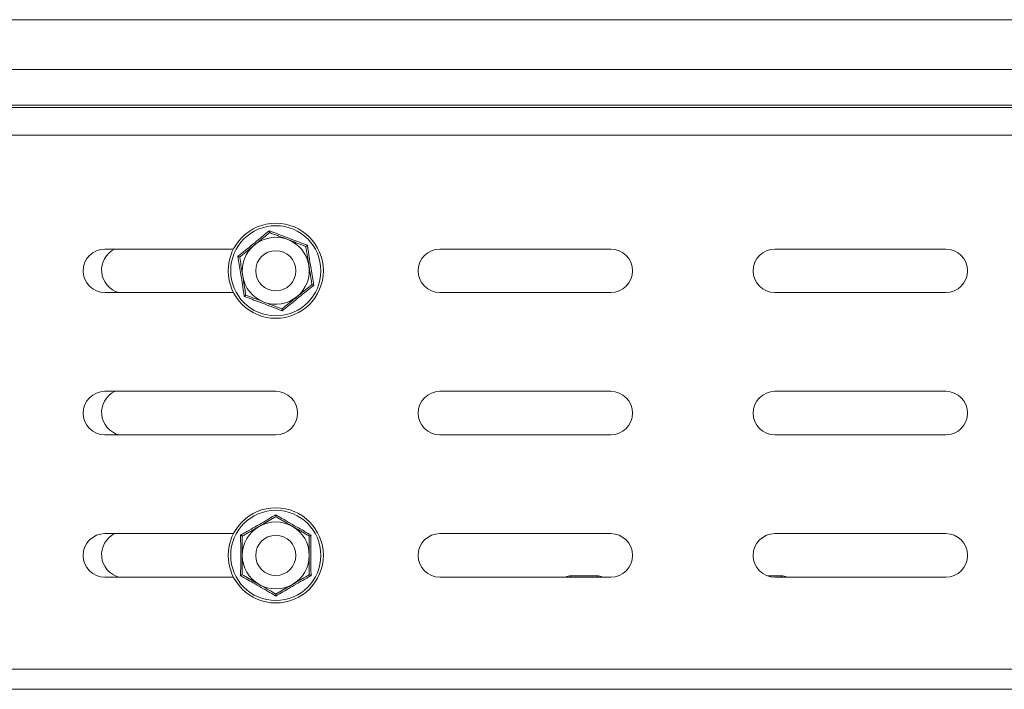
# Model space of a CAD drawing. Header units: millimetres. Extents: x 38 to 1681, y -3632 to -200.
# Tile 14 of 27: x 689 to 836, y -2182 to -2082. Entities that reach past the tile are written whole.
import ezdxf

# ---------------------------------------------------------------- set-up
doc = ezdxf.new("R2010")
doc.units = ezdxf.units.MM

msp = doc.modelspace()

# ---------------------------------------------------------------- linework, layer by layer
at = {"color": 7, "linetype": 'Continuous', "lineweight": 15}
for p, q in [((1189.6, -2081.5), (642.6, -2081.5)), ((642.6, -2088.96), (1189.6, -2088.96)), ((642.6, -2094.27), (1189.6, -2094.27)), ((642.6, -2094.63), (1189.6, -2094.63)), ((642.6, -2098.76), (1189.6, -2098.76)), ((721.04, -2115.75), (701.85, -2115.75)), ((777.35, -2115.75), (751.85, -2115.75)), ((827.35, -2115.75), (801.85, -2115.75)), ((701.85, -2122.25), (721.04, -2122.25)), ((751.85, -2122.25), (777.35, -2122.25)), ((801.85, -2122.25), (827.35, -2122.25)), ((727.35, -2137), (701.85, -2137)), ((777.35, -2137), (751.85, -2137)), ((827.35, -2137), (801.85, -2137)), ((701.85, -2143.5), (727.35, -2143.5)), ((751.85, -2143.5), (777.35, -2143.5)), ((801.85, -2143.5), (827.35, -2143.5)), ((721.04, -2158.25), (701.85, -2158.25)), ((777.35, -2158.25), (751.85, -2158.25)), ((827.35, -2158.25), (801.85, -2158.25)), ((771.4, -2164.56), (775.3, -2164.56)), ((800.76, -2164.56), (802.8, -2164.56)), ((701.85, -2164.75), (721.04, -2164.75)), ((751.85, -2164.75), (777.35, -2164.75)), ((801.85, -2164.75), (827.35, -2164.75)), ((642.6, -2178.5), (1189.6, -2178.5)), ((642.6, -2181.5), (1189.6, -2181.5))]:
    msp.add_line(p, q, dxfattribs=at)
at = {"color": 8, "linetype": 'Continuous', "lineweight": 15}
for p, q in [((771.4, -2164.56), (771.4, -2164.75)), ((775.3, -2164.75), (775.3, -2164.56)), ((802.8, -2164.75), (802.8, -2164.56))]:
    msp.add_line(p, q, dxfattribs=at)
at = {"color": 7, "linetype": 'Continuous', "lineweight": 15}
for centre, radius in [((727.35, -2119), 7.1), ((727.35, -2119), 6.73), ((727.35, -2119), 3), ((727.35, -2161.5), 7.1), ((727.35, -2161.5), 6.73), ((727.35, -2161.5), 3)]:
    msp.add_circle(centre, radius, dxfattribs=at)
for centre, radius, start, end in [((727.35, -2119), 5, 69.1229, 129.1229), ((727.35, -2119), 5, 9.1229, 69.1229), ((701.85, -2119), 3.25, 90, 270), ((704.85, -2118.88), 3.5, 116.7655, 254.6411), ((727.35, -2119), 5, 129.1229, 189.1229), ((751.85, -2119), 3.25, 90, 270), ((777.35, -2119), 3.25, 270, 90), ((801.85, -2119), 3.25, 90, 270), ((827.35, -2119), 3.25, 270, 90), ((727.35, -2119), 5, 309.1229, 9.1229), ((727.35, -2119), 5, 189.1229, 249.1229), ((727.35, -2119), 5, 249.1229, 309.1229), ((701.85, -2140.25), 3.25, 90, 270), ((704.85, -2140.13), 3.5, 116.7655, 254.6411), ((727.35, -2140.25), 3.25, 270, 90), ((751.85, -2140.25), 3.25, 90, 270), ((777.35, -2140.25), 3.25, 270, 90), ((801.85, -2140.25), 3.25, 90, 270), ((827.35, -2140.25), 3.25, 270, 90), ((727.35, -2161.5), 5, 120, 180), ((727.35, -2161.5), 5, 60, 120), ((727.35, -2161.5), 5, 0, 60), ((701.85, -2161.5), 3.25, 90, 270), ((704.85, -2161.38), 3.5, 116.7655, 254.6411), ((751.85, -2161.5), 3.25, 90, 270), ((777.35, -2161.5), 3.25, 270, 90), ((801.85, -2161.5), 3.25, 90, 270), ((827.35, -2161.5), 3.25, 270, 90), ((727.35, -2161.5), 5, 180, 240), ((727.35, -2161.5), 5, 300, 0), ((771.4, -2166.36), 1.8, 90, 116.5628), ((775.3, -2166.36), 1.8, 63.4372, 90), ((802.8, -2166.36), 1.8, 63.4372, 90), ((727.35, -2161.5), 5, 240, 300)]:
    msp.add_arc(centre, radius, start, end, dxfattribs=at)
for points, knots in [([(721.69, -2116.84), (721.78, -2116.77), (721.96, -2116.62), (722.52, -2116.17), (723.36, -2115.5), (724.43, -2114.63), (725.45, -2113.79), (726.08, -2113.27), (726.39, -2113.01)], [0, 0, 0, 0, 0.058987, 0.117991, 0.354136, 0.592328, 0.795596, 1, 1, 1, 1]), ([(726.39, -2113.01), (726.39, -2113.01), (726.4, -2113.05), (726.41, -2113.13), (726.43, -2113.22), (726.44, -2113.29), (726.44, -2113.3), (726.44, -2113.3)], [0, 0, 0, 0, 0.007914, 0.267535, 0.528603, 0.763816, 1, 1, 1, 1]), ([(726.39, -2113.01), (726.61, -2113.1), (727.27, -2113.36), (728.39, -2113.79), (730.07, -2114.43), (731.29, -2114.89), (732.06, -2115.17)], [0, 0, 0, 0, 0.118019, 0.354226, 0.592482, 1, 1, 1, 1]), ([(724.2, -2115.12), (724.5, -2114.88), (725.12, -2114.38), (725.79, -2113.83), (726.23, -2113.47), (726.37, -2113.36), (726.44, -2113.3)], [0, 0, 0, 0, 0.3954634, 0.8019609, 0.9009447, 1, 1, 1, 1]), ([(726.44, -2113.3), (726.63, -2113.37), (727.01, -2113.52), (727.61, -2113.75), (728.22, -2113.98), (728.69, -2114.16), (728.99, -2114.27), (729.09, -2114.31), (729.14, -2114.33)], [0, 0, 0, 0, 0.220956, 0.442828, 0.66864, 0.896415, 0.948193, 1, 1, 1, 1]), ([(729.14, -2114.33), (729.32, -2114.4), (729.68, -2114.54), (730.23, -2114.75), (730.78, -2114.96), (731.23, -2115.13), (731.58, -2115.26), (731.75, -2115.33), (731.83, -2115.36)], [0, 0, 0, 0, 0.197022, 0.395591, 0.598294, 0.802087, 0.901008, 1, 1, 1, 1]), ([(721.96, -2116.94), (722.12, -2116.81), (722.44, -2116.56), (722.93, -2116.15), (723.44, -2115.74), (723.83, -2115.43), (724.08, -2115.22), (724.16, -2115.15), (724.2, -2115.12)], [0, 0, 0, 0, 0.2209562, 0.4428284, 0.6686399, 0.896415, 0.9481929, 1, 1, 1, 1]), ([(731.83, -2115.36), (731.84, -2115.36), (731.84, -2115.35), (731.89, -2115.31), (731.96, -2115.25), (732.03, -2115.2), (732.06, -2115.17), (732.06, -2115.17)], [0, 0, 0, 0, 0.236184, 0.471397, 0.732465, 0.992086, 1, 1, 1, 1]), ([(732.29, -2118.21), (732.27, -2118.06), (732.18, -2117.53), (732.03, -2116.59), (731.9, -2115.8), (731.84, -2115.39), (731.83, -2115.36)], [0, 0, 0, 0, 0.148154, 0.552, 0.965648, 1, 1, 1, 1]), ([(732.06, -2115.17), (732.1, -2115.41), (732.2, -2116.11), (732.38, -2117.29), (732.67, -2119.07), (732.88, -2120.35), (733.02, -2121.16)], [0, 0, 0, 0, 0.118019, 0.354226, 0.592482, 1, 1, 1, 1]), ([(722.65, -2122.83), (722.63, -2122.71), (722.59, -2122.48), (722.49, -2121.78), (722.32, -2120.71), (722.11, -2119.34), (721.89, -2118.05), (721.75, -2117.24), (721.69, -2116.84)], [0, 0, 0, 0, 0.058987, 0.117991, 0.354136, 0.592328, 0.795596, 1, 1, 1, 1]), ([(721.69, -2116.84), (721.69, -2116.84), (721.73, -2116.85), (721.8, -2116.88), (721.89, -2116.92), (721.95, -2116.94), (721.95, -2116.94), (721.96, -2116.94)], [0, 0, 0, 0, 0.007914, 0.267535, 0.528603, 0.763816, 1, 1, 1, 1]), ([(722.42, -2119.79), (722.39, -2119.65), (722.24, -2118.71), (722.09, -2117.75), (721.96, -2116.97), (721.96, -2116.94)], [0, 0, 0, 0, 0.148486, 0.965571, 1, 1, 1, 1]), ([(732.75, -2121.06), (732.73, -2120.94), (732.69, -2120.7), (732.62, -2120.29), (732.55, -2119.82), (732.46, -2119.29), (732.38, -2118.75), (732.32, -2118.39), (732.29, -2118.21)], [0, 0, 0, 0, 0.131218, 0.262602, 0.44461, 0.627382, 0.813064, 1, 1, 1, 1]), ([(722.87, -2122.64), (722.86, -2122.52), (722.82, -2122.28), (722.72, -2121.7), (722.59, -2120.88), (722.48, -2120.16), (722.42, -2119.79)], [0, 0, 0, 0, 0.131287, 0.262739, 0.627508, 1, 1, 1, 1]), ([(733.02, -2121.16), (732.84, -2121.31), (732.28, -2121.75), (731.35, -2122.5), (729.95, -2123.64), (728.95, -2124.47), (728.32, -2124.99)], [0, 0, 0, 0, 0.118019, 0.354226, 0.592482, 1, 1, 1, 1]), ([(732.75, -2121.06), (732.43, -2121.32), (731.78, -2121.85), (731.01, -2122.47), (730.59, -2122.82), (730.51, -2122.88)], [0, 0, 0, 0, 0.4429219, 0.8963431, 1, 1, 1, 1]), ([(732.75, -2121.06), (732.75, -2121.06), (732.76, -2121.06), (732.82, -2121.09), (732.91, -2121.12), (732.98, -2121.15), (733.02, -2121.16), (733.02, -2121.16)], [0, 0, 0, 0, 0.236184, 0.471397, 0.732465, 0.992086, 1, 1, 1, 1]), ([(722.65, -2122.83), (722.65, -2122.83), (722.68, -2122.8), (722.74, -2122.75), (722.81, -2122.69), (722.86, -2122.65), (722.87, -2122.65), (722.87, -2122.64)], [0, 0, 0, 0, 0.007914, 0.267535, 0.528603, 0.763816, 1, 1, 1, 1]), ([(728.32, -2124.99), (728.21, -2124.95), (727.99, -2124.86), (727.32, -2124.6), (726.32, -2124.21), (725.03, -2123.72), (723.8, -2123.26), (723.03, -2122.97), (722.65, -2122.83)], [0, 0, 0, 0, 0.058987, 0.117991, 0.354136, 0.592328, 0.795596, 1, 1, 1, 1]), ([(725.57, -2123.67), (725.21, -2123.53), (724.47, -2123.25), (723.66, -2122.94), (723.13, -2122.74), (722.96, -2122.68), (722.87, -2122.64)], [0, 0, 0, 0, 0.395463, 0.801961, 0.900945, 1, 1, 1, 1]), ([(730.51, -2122.88), (730.21, -2123.13), (729.59, -2123.63), (728.85, -2124.23), (728.41, -2124.59), (728.27, -2124.7)], [0, 0, 0, 0, 0.39547, 0.801975, 1, 1, 1, 1]), ([(728.27, -2124.7), (727.88, -2124.55), (727.1, -2124.26), (726.18, -2123.91), (725.67, -2123.71), (725.57, -2123.67)], [0, 0, 0, 0, 0.442922, 0.896343, 1, 1, 1, 1]), ([(728.27, -2124.7), (728.27, -2124.71), (728.27, -2124.71), (728.28, -2124.78), (728.3, -2124.87), (728.31, -2124.95), (728.32, -2124.99), (728.32, -2124.99)], [0, 0, 0, 0, 0.236184, 0.471397, 0.732465, 0.992086, 1, 1, 1, 1]), ([(722.1, -2158.47), (722.2, -2158.41), (722.41, -2158.29), (723.03, -2157.94), (723.97, -2157.41), (725.16, -2156.72), (726.3, -2156.06), (727, -2155.64), (727.35, -2155.44)], [0, 0, 0, 0, 0.058987, 0.117991, 0.354136, 0.592328, 0.795596, 1, 1, 1, 1]), ([(724.85, -2157.17), (725.19, -2156.98), (725.88, -2156.58), (726.63, -2156.15), (727.12, -2155.86), (727.27, -2155.77), (727.35, -2155.73)], [0, 0, 0, 0, 0.395463, 0.801961, 0.900945, 1, 1, 1, 1]), ([(727.35, -2155.44), (727.35, -2155.44), (727.35, -2155.48), (727.35, -2155.56), (727.35, -2155.65), (727.35, -2155.71), (727.35, -2155.72), (727.35, -2155.73)], [0, 0, 0, 0, 0.007914, 0.267535, 0.528603, 0.763816, 1, 1, 1, 1]), ([(727.35, -2155.44), (727.56, -2155.56), (728.17, -2155.92), (729.2, -2156.52), (730.76, -2157.42), (731.89, -2158.06), (732.61, -2158.47)], [0, 0, 0, 0, 0.118019, 0.354226, 0.592482, 1, 1, 1, 1]), ([(727.35, -2155.73), (727.53, -2155.83), (727.89, -2156.04), (728.44, -2156.35), (729.01, -2156.68), (729.44, -2156.93), (729.72, -2157.09), (729.81, -2157.15), (729.85, -2157.17)], [0, 0, 0, 0, 0.220956, 0.442828, 0.66864, 0.896415, 0.948193, 1, 1, 1, 1]), ([(722.35, -2158.61), (722.53, -2158.51), (722.89, -2158.31), (723.44, -2157.99), (724.01, -2157.66), (724.44, -2157.41), (724.72, -2157.25), (724.81, -2157.2), (724.85, -2157.17)], [0, 0, 0, 0, 0.220956, 0.442828, 0.66864, 0.896415, 0.948193, 1, 1, 1, 1]), ([(729.85, -2157.17), (730.02, -2157.27), (730.36, -2157.46), (730.87, -2157.76), (731.38, -2158.05), (731.79, -2158.29), (732.12, -2158.48), (732.27, -2158.57), (732.35, -2158.61)], [0, 0, 0, 0, 0.197022, 0.395591, 0.598294, 0.802087, 0.901008, 1, 1, 1, 1]), ([(722.1, -2164.53), (722.1, -2164.42), (722.1, -2164.18), (722.11, -2163.47), (722.12, -2162.39), (722.12, -2161.01), (722.11, -2159.7), (722.1, -2158.88), (722.1, -2158.47)], [0, 0, 0, 0, 0.058987, 0.117991, 0.354136, 0.592328, 0.795596, 1, 1, 1, 1]), ([(722.1, -2158.47), (722.1, -2158.47), (722.14, -2158.49), (722.21, -2158.53), (722.29, -2158.58), (722.34, -2158.61), (722.35, -2158.61), (722.35, -2158.61)], [0, 0, 0, 0, 0.007914, 0.267535, 0.528603, 0.763816, 1, 1, 1, 1]), ([(722.35, -2161.5), (722.35, -2161.35), (722.35, -2160.4), (722.35, -2159.43), (722.35, -2158.65), (722.35, -2158.61)], [0, 0, 0, 0, 0.148486, 0.965571, 1, 1, 1, 1]), ([(732.35, -2158.61), (732.36, -2158.61), (732.36, -2158.61), (732.42, -2158.58), (732.5, -2158.53), (732.57, -2158.49), (732.61, -2158.47), (732.61, -2158.47)], [0, 0, 0, 0, 0.236184, 0.471397, 0.732465, 0.992086, 1, 1, 1, 1]), ([(732.35, -2161.5), (732.35, -2161.35), (732.35, -2160.81), (732.35, -2159.86), (732.35, -2159.06), (732.35, -2158.65), (732.35, -2158.61)], [0, 0, 0, 0, 0.148154, 0.552, 0.965648, 1, 1, 1, 1]), ([(732.61, -2158.47), (732.6, -2158.7), (732.6, -2159.41), (732.59, -2160.61), (732.59, -2162.41), (732.6, -2163.71), (732.61, -2164.53)], [0, 0, 0, 0, 0.118019, 0.354226, 0.592482, 1, 1, 1, 1]), ([(722.35, -2164.39), (722.35, -2164.27), (722.35, -2164.02), (722.35, -2163.43), (722.35, -2162.6), (722.35, -2161.87), (722.35, -2161.5)], [0, 0, 0, 0, 0.131287, 0.262739, 0.627508, 1, 1, 1, 1]), ([(732.35, -2164.39), (732.35, -2164.27), (732.35, -2164.02), (732.35, -2163.61), (732.35, -2163.13), (732.35, -2162.6), (732.35, -2162.05), (732.35, -2161.69), (732.35, -2161.5)], [0, 0, 0, 0, 0.131218, 0.262602, 0.44461, 0.627382, 0.813064, 1, 1, 1, 1]), ([(722.1, -2164.53), (722.1, -2164.53), (722.14, -2164.51), (722.21, -2164.47), (722.29, -2164.43), (722.34, -2164.39), (722.35, -2164.39), (722.35, -2164.39)], [0, 0, 0, 0, 0.007914, 0.267535, 0.528603, 0.763816, 1, 1, 1, 1]), ([(727.35, -2167.57), (727.25, -2167.51), (727.05, -2167.39), (726.43, -2167.03), (725.5, -2166.48), (724.31, -2165.79), (723.17, -2165.14), (722.46, -2164.74), (722.1, -2164.53)], [0, 0, 0, 0, 0.058987, 0.117991, 0.354136, 0.592328, 0.795596, 1, 1, 1, 1]), ([(724.85, -2165.83), (724.51, -2165.64), (723.83, -2165.24), (723.08, -2164.81), (722.59, -2164.53), (722.43, -2164.43), (722.35, -2164.39)], [0, 0, 0, 0, 0.395463, 0.801961, 0.900945, 1, 1, 1, 1]), ([(732.61, -2164.53), (732.4, -2164.65), (731.78, -2165), (730.74, -2165.59), (729.18, -2166.49), (728.06, -2167.15), (727.35, -2167.57)], [0, 0, 0, 0, 0.1180186, 0.3542262, 0.5924822, 1, 1, 1, 1]), ([(732.35, -2164.39), (732, -2164.59), (731.27, -2165.01), (730.42, -2165.51), (729.94, -2165.78), (729.85, -2165.83)], [0, 0, 0, 0, 0.442922, 0.896343, 1, 1, 1, 1]), ([(732.35, -2164.39), (732.36, -2164.39), (732.36, -2164.39), (732.42, -2164.43), (732.5, -2164.47), (732.57, -2164.51), (732.61, -2164.53), (732.61, -2164.53)], [0, 0, 0, 0, 0.236184, 0.471397, 0.732465, 0.992086, 1, 1, 1, 1]), ([(727.35, -2167.27), (727, -2167.07), (726.27, -2166.65), (725.42, -2166.16), (724.94, -2165.88), (724.85, -2165.83)], [0, 0, 0, 0, 0.442922, 0.896343, 1, 1, 1, 1]), ([(729.85, -2165.83), (729.51, -2166.03), (728.83, -2166.42), (728, -2166.9), (727.51, -2167.18), (727.35, -2167.27)], [0, 0, 0, 0, 0.39547, 0.801975, 1, 1, 1, 1]), ([(727.35, -2167.27), (727.35, -2167.28), (727.35, -2167.29), (727.35, -2167.35), (727.35, -2167.44), (727.35, -2167.52), (727.35, -2167.57), (727.35, -2167.57)], [0, 0, 0, 0, 0.236184, 0.471397, 0.732465, 0.992086, 1, 1, 1, 1])]:
    msp.add_open_spline(points, degree=3, knots=knots, dxfattribs=at)

doc.saveas('drawing.dxf')
